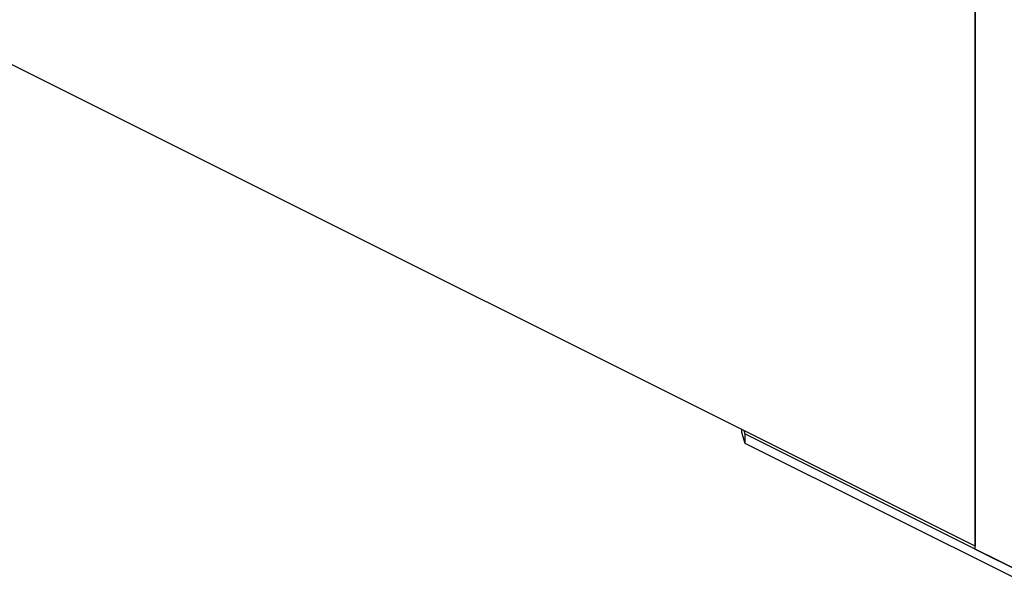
# Model space of a CAD drawing. Header units: inches. Extents: x 60 to 808, y 61 to 535.
# Tile 13 of 27: x 696 to 750, y 356 to 387. Entities that reach past the tile are written whole.
import ezdxf

# ---------------------------------------------------------------- set-up
doc = ezdxf.new("R2010")
doc.units = ezdxf.units.IN

msp = doc.modelspace()

# ---------------------------------------------------------------- linework, layer by layer
at = {"color": 250, "linetype": 'Continuous'}
for p, q in [((748.26, 357.831), (665.988, 398.967)), ((748.26, 396.681), (748.26, 357.831)), ((748.26, 357.831), (748.26, 396.681)), ((735.52, 364.201), (735.52, 364.051)), ((735.52, 364.051), (735.703, 363.459)), ((735.648, 364.137), (735.703, 363.959)), ((748.26, 357.681), (735.703, 363.959)), ((735.703, 363.959), (735.703, 363.459)), ((735.703, 363.459), (750.772, 355.925)), ((748.26, 357.681), (748.26, 357.831)), ((748.26, 357.681), (750.858, 356.382)), ((749.505, 357.058), (748.26, 357.681)), ((750.772, 356.425), (749.505, 357.058))]:
    msp.add_line(p, q, dxfattribs=at)

doc.saveas('drawing.dxf')
